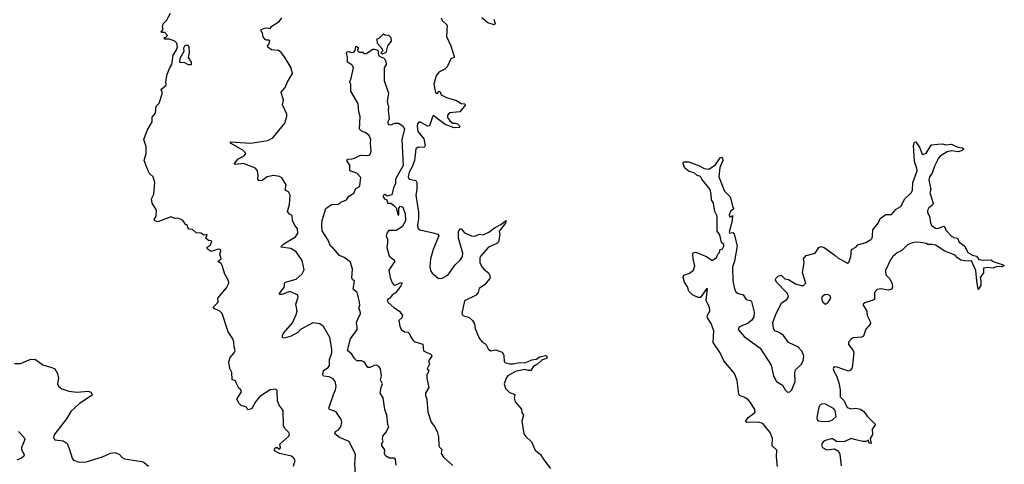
# Model space of a CAD drawing. Extents: x 2219101 to 2444320, y 201258 to 358766.
# Tile 38 of 256: x 2239360 to 2247870, y 275321 to 279161. Entities that reach past the tile are written whole.
import ezdxf

# ---------------------------------------------------------------- set-up
doc = ezdxf.new("R2010")
doc.units = 0

msp = doc.modelspace()

# ---------------------------------------------------------------- linework, layer by layer
at = {"layer": '0CON10XD'}
for points in [[(2240452.5, 277897.5), (2240436.2, 277945), (2240453.8, 278005), (2240452.5, 278065), (2240433.8, 278125), (2240436.2, 278135), (2240465, 278210), (2240505, 278280), (2240505, 278320), (2240533.3, 278355), (2240540, 278415), (2240565, 278440), (2240590.7, 278519.3), (2240591.2, 278535), (2240582.5, 278555), (2240587.5, 278565), (2240626.2, 278595), (2240623.6, 278623.6), (2240635, 278690), (2240656.7, 278745), (2240676.2, 278775), (2240686.7, 278855), (2240712.5, 278895), (2240722.5, 278925), (2240717, 278957), (2240700, 278975), (2240655, 278992.5), (2240611.7, 278991.7), (2240610, 279005), (2240628.3, 279011.7), (2240637.5, 279025), (2240615, 279050), (2240585, 279050), (2240582.5, 279055), (2240600, 279075), (2240593.3, 279095), (2240601.2, 279125), (2240630, 279155), (2240662.7, 279217.3)], [(2242262.7, 275237.3), (2242256.2, 275325), (2242263.5, 275405), (2242207.9, 275517.9), (2242125, 275553.6), (2242082.5, 275585), (2242088.8, 275605), (2242115, 275620), (2242136, 275644), (2242144.5, 275685.5), (2242137.3, 275707.3), (2242098.8, 275768.8), (2242081.1, 275781.1), (2242037.5, 275795), (2242031.2, 275805), (2242070.8, 275925), (2242090.4, 275965), (2242094.6, 275995.4), (2242086.9, 276035), (2242068.7, 276058.7), (2242035, 276077.9), (2241985, 276082.9), (2241979.4, 276095), (2241985, 276130), (2242025, 276156.9), (2242037.9, 276175), (2242038.2, 276225), (2242056.4, 276285), (2242059.2, 276315), (2242039.6, 276415), (2241985, 276511.2), (2241955, 276533.1), (2241895, 276542.7), (2241785.7, 276485), (2241765, 276460), (2241705, 276426.7), (2241645, 276409.2), (2241630.8, 276415), (2241630.6, 276435), (2241640, 276455), (2241717.4, 276542.6), (2241750, 276615), (2241757, 276647), (2241746.7, 276705), (2241765.7, 276764.3), (2241760, 276785), (2241695, 276812.5), (2241625, 276787.1), (2241607, 276787), (2241603.3, 276793.3), (2241650, 276855), (2241650, 276885), (2241656.7, 276895), (2241748.9, 276921.1), (2241802.5, 276965), (2241817.9, 277002.1), (2241802.2, 277082.2), (2241750.6, 277155), (2241704.6, 277184.6), (2241620, 277195), (2241622, 277205), (2241642, 277225), (2241743.8, 277285), (2241763.3, 277315), (2241760, 277355), (2241736.7, 277385), (2241718.8, 277425), (2241715, 277470), (2241692, 277482), (2241676, 277505), (2241693.1, 277565), (2241696.8, 277646.8), (2241684.4, 277674.4), (2241655, 277690), (2241662.5, 277735), (2241625, 277795.8), (2241605, 277806.9), (2241555, 277816.5), (2241498.8, 277805), (2241455, 277771.9), (2241428.6, 277768.6), (2241417.5, 277785), (2241421.4, 277815), (2241416, 277855), (2241398.7, 277878.7), (2241295, 277917.5), (2241225, 277910), (2241213.8, 277913.8), (2241245, 277957.5), (2241302.3, 277987.7), (2241313.3, 278005), (2241288.8, 278035), (2241182.5, 278095), (2241182.5, 278105), (2241354.2, 278095.8), (2241505, 278118), (2241548.3, 278141.7), (2241652.3, 278267.7), (2241668.8, 278325), (2241668, 278345), (2241631.2, 278425), (2241638.8, 278465), (2241621.2, 278535), (2241654.2, 278575.8), (2241675, 278623.3), (2241718, 278695), (2241706.2, 278745), (2241649.5, 278839.5), (2241618.7, 278878.7), (2241595.5, 278895.5), (2241535, 278900), (2241504.1, 278924.1), (2241502.5, 278935), (2241516.5, 278953.5), (2241522, 278975), (2241515, 278983.8), (2241493.3, 278983.3), (2241480.5, 278990.5), (2241465, 279012.5), (2241460, 279045), (2241446.2, 279065), (2241446.7, 279075), (2241475, 279087.1), (2241495, 279090.8), (2241525.9, 279084.1), (2241540, 279105), (2241602, 279145), (2241625, 279176.7)], [(2243004.1, 279175.9), (2243012, 279155), (2243054.5, 279114.5), (2243049.1, 279015), (2243087.7, 278935), (2243116.5, 278843.5), (2243115, 278833.8), (2243086, 278824), (2243055.8, 278755), (2243035, 278734.3), (2242983.6, 278706.4), (2242960, 278675), (2242938, 278605), (2242953.3, 278533.3), (2242965, 278520), (2242985, 278542.5), (2242995, 278537.5), (2243003.3, 278513.3), (2243049.3, 278489.3), (2243135, 278464), (2243175, 278438), (2243205, 278433.8), (2243213.8, 278425), (2243165, 278366.2), (2243075, 278356.7), (2243058, 278335), (2243058.8, 278315), (2243078.3, 278288.3), (2243105, 278266.7), (2243125, 278268), (2243145, 278260.8), (2243160, 278245), (2243163.8, 278235), (2243158.9, 278231.1), (2243115, 278227.1), (2243036.2, 278255), (2242935, 278332.5), (2242926.7, 278323.3), (2242903.3, 278245), (2242885, 278240.8), (2242825, 278276.5), (2242811.2, 278275), (2242798.8, 278261.2), (2242794.6, 278245), (2242800.4, 278195), (2242852.1, 278132.1), (2242863.5, 278075), (2242855, 278057.5), (2242805, 278060.8), (2242783.2, 278046.7), (2242770.9, 277945), (2242750.2, 277885), (2242726.7, 277845), (2242719, 277805), (2242725, 277784.5), (2242783.5, 277773.5), (2242792.5, 277755), (2242793.3, 277695), (2242783.7, 277645), (2242807.5, 277497.5), (2242807.5, 277445), (2242797.4, 277385), (2242801.8, 277361.7), (2242818.8, 277345), (2242935, 277321.4), (2242975, 277307.5), (2242984, 277295), (2242934.5, 277175), (2242909.6, 277095), (2242903.4, 277026.6), (2242910.4, 276995), (2242925, 276971.9), (2242977.5, 276927.5), (2243005, 276924.5), (2243060, 276955), (2243124.8, 277045.2), (2243167.3, 277085), (2243185.9, 277115), (2243190.9, 277145), (2243151.4, 277275), (2243152.2, 277327.8), (2243165, 277353.3), (2243175, 277353.3), (2243205, 277320), (2243265, 277293.3), (2243295, 277292.5), (2243335, 277307.5), (2243365, 277303.8), (2243415, 277325.7), (2243465, 277363.3), (2243519.1, 277390.9), (2243565, 277426.7), (2243557.5, 277405), (2243503.3, 277335), (2243510, 277305), (2243498.3, 277241.7), (2243485, 277227.5), (2243412.5, 277195), (2243347.5, 277125), (2243336.7, 277105), (2243338, 277065), (2243355, 277027.5), (2243375, 277002.5), (2243412.5, 276975), (2243427.5, 276945), (2243422.5, 276925), (2243377.7, 276872.3), (2243330.7, 276839.3), (2243321.2, 276805), (2243305, 276782), (2243205, 276732.5), (2243180, 276625), (2243190, 276605), (2243245, 276588.8), (2243275, 276563.3), (2243290, 276535), (2243298, 276495), (2243331.7, 276411.7), (2243355, 276381.2), (2243387.8, 276357.8), (2243408.8, 276318.8), (2243431.7, 276301.7), (2243475, 276310.8), (2243529.4, 276289.4), (2243543.8, 276265), (2243547.5, 276207.5), (2243566.1, 276196.1), (2243595, 276190), (2243625, 276187.5), (2243665, 276196.5), (2243735, 276199.1), (2243785, 276222.7), (2243825, 276229.6), (2243855, 276248.8), (2243905, 276260), (2243916, 276255), (2243915, 276234), (2243875, 276224.4), (2243835.6, 276185), (2243800, 276170), (2243777.8, 276132.2), (2243755, 276131.1), (2243725, 276140.7), (2243645, 276123.8), (2243580, 276085), (2243565.4, 276064.6), (2243548.1, 276015), (2243558.6, 275975), (2243592.4, 275942.4), (2243638.8, 275925), (2243634.3, 275895), (2243641.8, 275861.8), (2243697.3, 275797.3), (2243699.5, 275769.5), (2243713.8, 275745), (2243700, 275695), (2243718, 275585), (2243735, 275560), (2243783.3, 275515), (2243813.9, 275443.9), (2243862, 275405), (2243889.7, 275359.7), (2243948.6, 275285)], [(2243457.8, 279165), (2243468.8, 279125), (2243460, 279115), (2243405, 279133.6), (2243355, 279175.6)], [(2242495, 278862.5), (2242480, 278875), (2242497.5, 278892.5), (2242497, 278907), (2242452.5, 278955), (2242450, 278995), (2242468.3, 279001.7), (2242505, 279040), (2242515, 279030), (2242548.3, 279028.3), (2242567, 279007), (2242570, 278975), (2242540, 278935), (2242525, 278877.5), (2242495, 278862.5)], [(2240845, 278774.4), (2240845, 278793.3), (2240819.2, 278835), (2240826.7, 278875), (2240824, 278925), (2240817.3, 278937.3), (2240805, 278940), (2240785, 278930.8), (2240774.4, 278915.6), (2240780, 278885), (2240744.3, 278825.7), (2240742.5, 278795), (2240785, 278791.4), (2240815, 278774.5), (2240845, 278774.4)], [(2242614, 275315), (2242608.8, 275365), (2242595, 275373.3), (2242555, 275373.8), (2242523, 275393), (2242514.1, 275414.1), (2242515.8, 275445.8), (2242491.2, 275485), (2242490.7, 275499.3), (2242502.5, 275525), (2242496.7, 275536.7), (2242499.2, 275565), (2242525, 275596), (2242549.2, 275645), (2242542, 275665), (2242534, 275745), (2242516.2, 275795), (2242502, 275895), (2242476.2, 275935), (2242484, 275985), (2242496, 276015), (2242479.3, 276049.3), (2242485.8, 276084.2), (2242478.6, 276145), (2242464.3, 276165), (2242445, 276176.9), (2242425, 276175.5), (2242385, 276156.5), (2242368.3, 276158.3), (2242337.4, 276207.4), (2242315, 276215.4), (2242274.4, 276215), (2242253.5, 276235), (2242231.7, 276271.7), (2242192.3, 276305), (2242218.2, 276405), (2242275.6, 276485), (2242278.2, 276505), (2242270.4, 276545), (2242283.5, 276575), (2242304.5, 276625), (2242302.7, 276642.7), (2242290.8, 276665), (2242298.6, 276695), (2242298.1, 276725), (2242275.6, 276805.6), (2242242.5, 276835), (2242253, 276903), (2242237, 276917), (2242231.7, 276931.7), (2242236.2, 277005), (2242223.3, 277055), (2242215, 277070), (2242165.8, 277105.8), (2242124.4, 277124.4), (2242073.6, 277183.6), (2242047.5, 277205), (2242027, 277257), (2241975, 277336.7), (2241970.8, 277385), (2241975, 277427.5), (2242005, 277529.2), (2242054.2, 277565.8), (2242115, 277568), (2242135, 277585.7), (2242183.6, 277606.4), (2242204.1, 277635.9), (2242247.3, 277662.7), (2242265.8, 277704.2), (2242294, 277716), (2242301.2, 277725), (2242307.7, 277797.7), (2242275, 277836.2), (2242214.4, 277854.4), (2242214.5, 277905), (2242186.2, 277945), (2242195, 277957.5), (2242235, 277958.6), (2242253.3, 277965), (2242305, 277991.4), (2242365, 277986.7), (2242385.7, 277994.3), (2242397.5, 278025), (2242390.8, 278090.8), (2242394.3, 278125), (2242379.7, 278159.7), (2242345, 278188), (2242315, 278199.2), (2242295.8, 278215.8), (2242301.4, 278325), (2242290.9, 278365), (2242284.5, 278434.5), (2242221.4, 278545), (2242221.7, 278601.7), (2242213.8, 278625), (2242226.2, 278655), (2242244, 278745), (2242231.7, 278771.7), (2242192.5, 278795), (2242194.4, 278835), (2242183.8, 278875), (2242187, 278883), (2242205, 278886.2), (2242225, 278877.5), (2242248.3, 278881.7), (2242260, 278895), (2242265, 278930), (2242275, 278930), (2242290, 278915), (2242281.7, 278908.3), (2242280, 278895), (2242295, 278880), (2242325, 278880), (2242335, 278870), (2242355, 278870), (2242413, 278907), (2242425, 278907.5), (2242456.7, 278896.7), (2242460, 278855), (2242471.7, 278841.7), (2242505, 278830), (2242515, 278820), (2242525, 278800), (2242526, 278775), (2242511.2, 278745), (2242510.8, 278635), (2242547.5, 278525), (2242536.2, 278455), (2242548, 278405), (2242545, 278380), (2242552.5, 278305), (2242542, 278275), (2242546, 278256), (2242565, 278252.5), (2242605, 278266.2), (2242635, 278266.7), (2242675, 278242.5), (2242686.7, 278215), (2242664.2, 278125), (2242675, 277902.5), (2242608.8, 277785), (2242608.6, 277745), (2242590.6, 277709.4), (2242575, 277647.5), (2242535, 277637.5), (2242515, 277650), (2242505, 277646.7), (2242500, 277635), (2242512.5, 277615), (2242532.5, 277605), (2242540, 277575), (2242566.4, 277576.4), (2242595, 277557.5), (2242612.5, 277535), (2242631.7, 277471.7), (2242637.5, 277475), (2242637, 277533), (2242650.7, 277549.3), (2242670.7, 277540.7), (2242691.2, 277485), (2242693.8, 277425), (2242665, 277373.3), (2242615, 277340.8), (2242550.5, 277339.5), (2242532.7, 277317.3), (2242528, 277295), (2242538.6, 277265), (2242539.2, 277235), (2242532.3, 277192.3), (2242550, 277130), (2242556.2, 277116.2), (2242572.9, 277102.9), (2242595, 277088), (2242601.2, 277075), (2242551.2, 276998.8), (2242561.4, 276935), (2242579.3, 276889.3), (2242592.5, 276872.5), (2242605, 276867.5), (2242655, 276891.2), (2242666, 276886), (2242655, 276861.2), (2242625, 276822), (2242605, 276798.8), (2242578, 276782), (2242556.4, 276753.6), (2242545, 276750), (2242537.5, 276735), (2242545, 276720), (2242592.5, 276675), (2242642.5, 276645), (2242667.5, 276605), (2242663, 276587), (2242638.3, 276561.7), (2242644.4, 276515), (2242656.2, 276485), (2242685, 276466.2), (2242715, 276462.5), (2242732.5, 276445), (2242737.5, 276425), (2242761.7, 276391.7), (2242777.7, 276377.7), (2242845, 276357.5), (2242850, 276300), (2242915, 276268.8), (2242923.3, 276255), (2242892.5, 276215), (2242903.3, 276185), (2242882.5, 276145), (2242896.7, 276125), (2242878.8, 276095), (2242878, 276065), (2242896.7, 275985), (2242866.2, 275935), (2242866.7, 275915), (2242878.6, 275885), (2242886.2, 275775), (2242915.4, 275685), (2242946.5, 275646.5), (2242967.4, 275605), (2242979.3, 275559.3), (2242981.9, 275481.9), (2242987.9, 275467.9), (2243009.2, 275449.2), (2243002.5, 275415), (2243021.8, 275381.7), (2243105, 275310)], [(2245908.3, 275301.7), (2245901.5, 275385), (2245904.3, 275444.3), (2245865, 275480), (2245867.8, 275545), (2245845.6, 275595), (2245782, 275675), (2245745, 275685.3), (2245645, 275682.7), (2245632.1, 275692.1), (2245655.6, 275725), (2245710, 275765), (2245716.4, 275775), (2245713.8, 275795), (2245677.5, 275855), (2245655, 275879.1), (2245628.8, 275898.8), (2245584.6, 275914.6), (2245576.9, 275925), (2245561.5, 276045), (2245538.8, 276105), (2245445.5, 276215.5), (2245414.2, 276285), (2245353.4, 276373.4), (2245358.6, 276475), (2245336.6, 276536.6), (2245305.7, 276585), (2245302.1, 276602.1), (2245325.2, 276644.7), (2245323.4, 276676.6), (2245294.5, 276734.5), (2245305, 276837.5), (2245295, 276836.2), (2245245, 276762.5), (2245225, 276762), (2245193.3, 276775), (2245173.8, 276785), (2245142, 276815), (2245132.5, 276855), (2245106.7, 276895), (2245093.3, 276935), (2245100, 276955), (2245147.7, 276972.3), (2245183.6, 276996.4), (2245196, 277035), (2245181.8, 277095), (2245179.2, 277135), (2245185, 277150), (2245205, 277154), (2245225, 277146), (2245296.7, 277115), (2245345, 277082), (2245382.5, 277107.5), (2245395, 277136.7), (2245408.8, 277151.2), (2245415, 277177.5), (2245435, 277182.5), (2245446.2, 277206.2), (2245445, 277220), (2245425, 277236.7), (2245411.8, 277301.8), (2245388.9, 277335), (2245387.3, 277465), (2245369.2, 277505), (2245355.8, 277575), (2245338.8, 277605), (2245336.7, 277655), (2245326.7, 277695), (2245256.7, 277785), (2245245, 277807.5), (2245215, 277816.7), (2245188.6, 277838.6), (2245145, 277848.8), (2245108.3, 277878.3), (2245093.3, 277915), (2245096.7, 277933.3), (2245142.3, 277932.3), (2245235, 277898), (2245275, 277876), (2245315, 277871.2), (2245372.7, 277907.3), (2245415, 277968), (2245425, 277972.5), (2245435, 277961.2), (2245435.9, 277944.1), (2245410.6, 277885), (2245404, 277805), (2245451.1, 277681.1), (2245500.7, 277630.7), (2245523, 277543), (2245530, 277535), (2245530, 277525), (2245505, 277510), (2245492, 277475), (2245495, 277462.5), (2245505, 277457.5), (2245520, 277470), (2245518.6, 277425), (2245492, 277325), (2245495, 277317.5), (2245525, 277323.3), (2245535, 277310), (2245562.3, 277207.7), (2245538.5, 277075), (2245519.5, 277025), (2245524.6, 276904.6), (2245537.7, 276837.7), (2245549.3, 276809.3), (2245565, 276798.5), (2245614.4, 276784.4), (2245640, 276745), (2245675, 276736), (2245685, 276726.7), (2245708.6, 276635), (2245705.8, 276595), (2245688, 276565), (2245655, 276539.4), (2245582.4, 276507.6), (2245572.2, 276497.8), (2245570, 276485), (2245621.1, 276425), (2245758.5, 276325), (2245855, 276176.7), (2245874.5, 276084.5), (2245900.8, 276035), (2245952.9, 276005), (2245975, 275964.2), (2245995, 275944), (2246015, 275945.8), (2246034.3, 275965), (2246063.6, 276035), (2246059.4, 276115), (2246064.2, 276135.8), (2246115, 276182.5), (2246131.1, 276215), (2246137.5, 276255), (2246123.1, 276295), (2246085.8, 276335.8), (2246005, 276371.9), (2245962.2, 276432.2), (2245925, 276459.5), (2245886.7, 276475), (2245874.2, 276494.2), (2245870, 276545), (2245894.5, 276615), (2245944.5, 276715), (2245991.4, 276745), (2246003.6, 276766.4), (2245996.5, 276795), (2245902.5, 276895), (2245892, 276915), (2245894.3, 276925), (2245915, 276945.7), (2245940, 276955), (2245974.3, 276924.3), (2246005, 276916), (2246065, 276881.2), (2246115, 276864), (2246133.9, 276866.1), (2246153.3, 276885), (2246126.7, 276975), (2246139.5, 277065), (2246135.8, 277095), (2246158.8, 277125), (2246234.1, 277145.9), (2246266.5, 277193.5), (2246285, 277201.9), (2246313.9, 277193.9), (2246405, 277127.1), (2246435, 277101.4), (2246505, 277064), (2246515, 277058.8), (2246525, 277063.8), (2246544.4, 277115), (2246550, 277175), (2246587.5, 277195), (2246605, 277216.7), (2246674.4, 277235.6), (2246715, 277262), (2246726.9, 277275), (2246731.9, 277295), (2246734.5, 277345.5), (2246780.8, 277405), (2246796, 277444), (2246845, 277477.5), (2246895, 277477.5), (2246935.8, 277524.2), (2246975, 277546.7), (2247011.4, 277615), (2247065.6, 277665), (2247076.4, 277685), (2247080.8, 277755), (2247116.8, 277855), (2247115, 277876.2), (2247093.8, 277935), (2247085.7, 278075), (2247095, 278103.3), (2247105.7, 278105.7), (2247138.9, 278055), (2247155.8, 278005.8), (2247168, 277998), (2247195, 278007.5), (2247241.1, 278078.9), (2247295, 278086.8), (2247335, 278088.8), (2247365, 278081.5), (2247412.5, 278085), (2247469.7, 278059.7), (2247510, 278055), (2247518.8, 278045), (2247505, 278030.8), (2247475, 278020.6), (2247415, 278027.1), (2247375, 278018.6), (2247315, 277981.4), (2247300.6, 277965), (2247265.5, 277894.5), (2247245.4, 277834.6), (2247224.2, 277805), (2247218, 277775), (2247233.8, 277695), (2247226.7, 277665), (2247256.2, 277575), (2247249.5, 277560.5), (2247216.7, 277535), (2247206.4, 277513.6), (2247206.7, 277495), (2247222.5, 277465), (2247233.3, 277405), (2247245, 277383.3), (2247275, 277361.2), (2247295, 277358.8), (2247345, 277378), (2247352.5, 277375), (2247365, 277343.3), (2247412.6, 277292.6), (2247435, 277280.8), (2247466.7, 277275), (2247480, 277240), (2247529.4, 277205), (2247555, 277150.8), (2247596.4, 277126.4), (2247628.5, 277118.5), (2247650.4, 277090.4), (2247685.7, 277084.3), (2247755, 277086.7), (2247766.1, 277076.1), (2247860, 277045), (2247870, 277035), (2247845, 277026.7), (2247805, 277030), (2247774, 277016), (2247725, 277020), (2247690, 277015), (2247688.8, 276975), (2247661.2, 276935), (2247668, 276905), (2247666.2, 276865), (2247645, 276830), (2247631.4, 276905), (2247624.4, 276995), (2247587.5, 277077.5), (2247545, 277075.8), (2247495, 277085.5), (2247464.7, 277104.7), (2247445, 277127.5), (2247355, 277163.3), (2247273.9, 277213.9), (2247245, 277220), (2247208.3, 277218.3), (2247195, 277227.5), (2247145, 277237.5), (2247105, 277240), (2247075, 277233.3), (2247033.9, 277216.1), (2246985, 277167.5), (2246945, 277147.5), (2246905, 277112.5), (2246885, 277086.2), (2246843.5, 276995), (2246845, 276957.5), (2246877.5, 276925), (2246897, 276887), (2246902.5, 276855), (2246897.5, 276835), (2246865, 276823.8), (2246805, 276838), (2246770, 276830), (2246748.8, 276805), (2246746.7, 276745), (2246727.5, 276735), (2246665, 276716.7), (2246650, 276705), (2246650, 276695), (2246682.5, 276645), (2246683.3, 276605), (2246711.2, 276555), (2246713.3, 276535), (2246672.6, 276487.4), (2246651.7, 276428.3), (2246635, 276420), (2246565, 276412.5), (2246545, 276402), (2246522.9, 276375), (2246524.4, 276355), (2246562.9, 276305), (2246569.2, 276285), (2246554, 276155), (2246541.2, 276135), (2246524.1, 276125.9), (2246425, 276160.6), (2246405, 276162), (2246394.4, 276155.6), (2246390.8, 276145), (2246395.6, 276125), (2246420.4, 276085), (2246438.8, 276025), (2246450, 275965), (2246452.5, 275905), (2246485, 275870), (2246510.7, 275810.7), (2246545, 275800), (2246585, 275806.7), (2246626.1, 275796.1), (2246655, 275777.5), (2246685, 275737.5), (2246757.5, 275665), (2246727.5, 275625), (2246731.7, 275578.3), (2246710, 275545), (2246720, 275500), (2246702.5, 275505), (2246695, 275530), (2246675, 275517.5), (2246647, 275517), (2246575, 275536.7), (2246545, 275543.8), (2246491.2, 275518.8), (2246425, 275514.2), (2246385, 275542), (2246372.5, 275542.5), (2246314.2, 275525), (2246294.4, 275505), (2246289.2, 275485), (2246300, 275465), (2246335, 275446.7), (2246403.6, 275453.6), (2246436, 275435), (2246447.6, 275407.6), (2246458.7, 275308.7)], [(2241726.2, 275305), (2241741.2, 275355), (2241730, 275375), (2241710.3, 275390.3), (2241605, 275414.2), (2241562.5, 275437.5), (2241561.2, 275455), (2241575, 275466.7), (2241585, 275467.5), (2241605, 275453.3), (2241615, 275462.5), (2241607.5, 275495), (2241685, 275563.8), (2241692, 275585), (2241687, 275597), (2241650.9, 275630.9), (2241640, 275655), (2241636.7, 275785), (2241603, 275833), (2241589.5, 275869.5), (2241585, 275960), (2241575, 275970), (2241525, 275963.3), (2241435, 275908), (2241397.9, 275862.1), (2241365, 275802.5), (2241346.4, 275793.6), (2241333, 275793), (2241320, 275815), (2241275, 275828.8), (2241256.7, 275845), (2241236.2, 275885), (2241276.1, 275946.1), (2241270, 275965), (2241255, 275980), (2241230, 276025), (2241228.3, 276038.3), (2241197.5, 276055), (2241192.5, 276115), (2241175, 276150), (2241168.8, 276205), (2241180, 276245), (2241213.8, 276285), (2241222, 276305), (2241212.5, 276335), (2241211.2, 276375), (2241201.2, 276405), (2241162, 276465), (2241110, 276625), (2241088.8, 276645), (2241071.8, 276651.8), (2241043.8, 276665), (2241036, 276675), (2241037.5, 276685), (2241070, 276715), (2241074.4, 276725), (2241071.2, 276755), (2241147.5, 276845), (2241166.7, 276885), (2241163.3, 276905), (2241132.7, 276962.7), (2241108.8, 277038.8), (2241100, 277055), (2241072.5, 277072.5), (2241100, 277095), (2241090, 277135), (2241098.8, 277161.2), (2241095.6, 277175.6), (2241075, 277179.2), (2241015, 277160), (2240990, 277175), (2240980, 277185), (2240980, 277195), (2241005, 277210), (2241020, 277245), (2241011.7, 277251.7), (2240993, 277253), (2240970, 277275), (2240980, 277305), (2240955, 277300), (2240925, 277316.7), (2240885, 277320), (2240855, 277350), (2240825, 277352.5), (2240813.3, 277365), (2240808.3, 277388.3), (2240795, 277390), (2240773, 277423), (2240755, 277436.7), (2240726.1, 277446.1), (2240703.9, 277443.9), (2240665, 277459.4), (2240555, 277415.7), (2240528, 277425), (2240522.9, 277435), (2240538.9, 277465), (2240541.4, 277515), (2240504.2, 277575), (2240500, 277615), (2240520, 277655), (2240528.8, 277755), (2240512.5, 277805), (2240480, 277835), (2240452.5, 277897.5)], [(2246325, 276703.8), (2246345, 276716), (2246370, 276755), (2246366.2, 276775), (2246345, 276787.1), (2246315.7, 276784.3), (2246294.2, 276765), (2246292.9, 276745), (2246300.7, 276720.7), (2246325, 276703.8)], [(2239315, 276190.8), (2239367.9, 276192.1), (2239455, 276229.2), (2239495.9, 276225.9), (2239560, 276180), (2239638.3, 276158.3), (2239663.8, 276145), (2239688, 276105), (2239694.2, 276065), (2239685.8, 276015), (2239694, 275995), (2239725, 275972.9), (2239785, 275954.3), (2239855, 275945.6), (2239955, 275951.9), (2239975, 275944), (2239986, 275925), (2239977.9, 275912.1), (2239876, 275845), (2239802, 275778), (2239764.3, 275715), (2239663.1, 275585), (2239654.2, 275565), (2239653, 275553), (2239665, 275531.2), (2239735, 275524.3), (2239769.5, 275499.5), (2239788.8, 275458.8), (2239813.9, 275373.9), (2239825, 275357.1), (2239875, 275339.6), (2239935, 275343.8), (2240075, 275385.6), (2240145, 275418.1), (2240185, 275422.2), (2240222, 275405), (2240245, 275380), (2240265, 275368.6), (2240415, 275344.2), (2240435, 275335.8), (2240474.3, 275304.3)], [(2246295, 275690), (2246355, 275693.3), (2246386, 275705), (2246417.5, 275735), (2246408, 275785), (2246392.5, 275802.5), (2246325, 275840.6), (2246295, 275843.3), (2246277, 275833), (2246267.5, 275815), (2246250, 275725), (2246252.5, 275705), (2246265, 275695.7), (2246295, 275690)], [(2239350.8, 275605), (2239395.8, 275555.8), (2239403.8, 275535), (2239375.5, 275465), (2239376.7, 275445), (2239399.4, 275405), (2239395, 275392.9), (2239375, 275374.5), (2239335, 275355.6)]]:
    msp.add_lwpolyline(points, dxfattribs=at)

doc.saveas('drawing.dxf')
